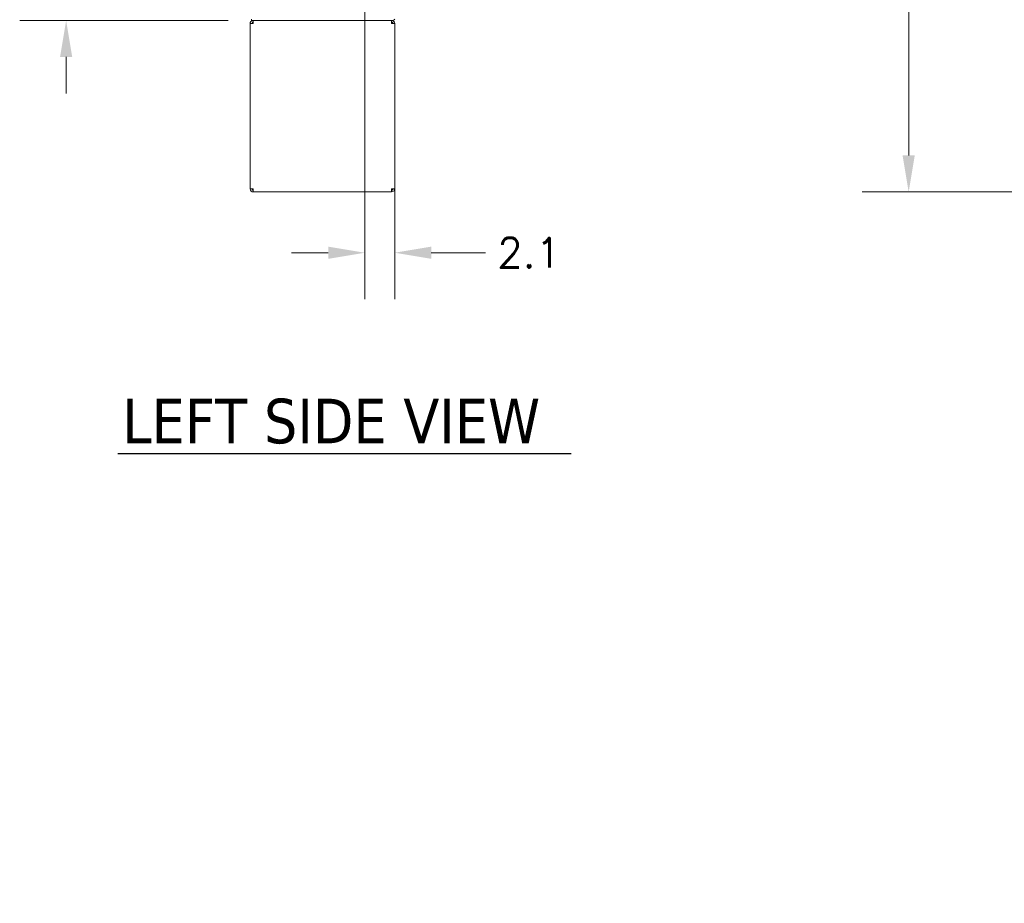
# Model space of a CAD drawing. Header units: inches. Extents: x 14 to 423, y 12 to 263.
# Tile 1 of 124: x 14 to 83, y 67 to 128. Entities that reach past the tile are written whole.
import ezdxf

# ---------------------------------------------------------------- set-up
doc = ezdxf.new("R2010")
doc.units = ezdxf.units.IN
doc.header["$LTSCALE"] = 26
doc.header["$MEASUREMENT"] = 0
for name, color, linetype, lineweight in [('Dimension (ANSI)', 7, 'Continuous', 5), ('Symbol (ANSI)', 7, 'Continuous', 5), ('Visible (ANSI)', 7, 'Continuous', 5)]:
    doc.layers.add(name, color=color, linetype=linetype, lineweight=lineweight)
doc.styles.add('ROMANS', font='romans.shx')
doc.styles.add('Text Style168', font='tahoma.ttf')
doc.dimstyles.new('Default (ANSI)', dxfattribs={"dimscale": 26, "dimtxt": 0.08, "dimasz": 0.098425, "dimexe": 0.125, "dimexo": 0.0625, "dimgap": 0.031496, "dimtad": 0, "dimtih": 1, "dimtoh": 1, "dimrnd": 1e-08, "dimzin": 0, "dimdsep": 46, "dimtxsty": 'ROMANS', "dimcen": 0.09, "dimdle": 0.393701, "dimclrd": 256, "dimclre": 256, "dimclrt": 256, "dimadec": 0, "dimazin": 0, "dimtfac": 1.25, "dimtofl": 0, "dimtmove": 0, "dimatfit": 3, "dimfxl": 1, "dimtolj": 1, "dimtzin": 0, "dimlwd": -1, "dimlwe": -1, "dimarcsym": 0})
doc.dimstyles.new('Default (ANSI)$7', dxfattribs={"dimscale": 26, "dimtxt": 0.08, "dimasz": 0.098425, "dimexe": 0.125, "dimexo": 0.0625, "dimgap": 0.031496, "dimtad": 0, "dimtih": 1, "dimtoh": 1, "dimrnd": 1e-08, "dimzin": 0, "dimdsep": 46, "dimtxsty": 'ROMANS', "dimcen": 0.09, "dimdle": 0.393701, "dimclrd": 256, "dimclre": 256, "dimclrt": 256, "dimadec": 0, "dimazin": 0, "dimtfac": 1.25, "dimtofl": 0, "dimtmove": 0, "dimatfit": 3, "dimfxl": 1, "dimtolj": 1, "dimtzin": 0, "dimlwd": -1, "dimlwe": -1, "dimarcsym": 0})

# ---------------------------------------------------------------- blocks, each defined once
blk = doc.blocks.new('*D7')
at = {"layer": 'Defpoints', "color": 0, "transparency": 16777216}
for p in [(75.999, 200.545), (110.802, 200.545), (110.949, 116.42)]:
    blk.add_point(p, dxfattribs=at)
at = {"layer": 'Dimension (ANSI)', "transparency": 16777216}
for p, q in [((109.177, 200.545), (72.749, 200.545)), ((75.999, 197.986), (75.999, 163.808)), ((75.999, 118.979), (75.999, 153.157)), ((109.324, 116.42), (72.749, 116.42))]:
    blk.add_line(p, q, dxfattribs=at)
for points in [[(75.572, 197.986), (76.425, 197.986), (75.999, 200.545)], [(75.572, 118.979), (76.425, 118.979), (75.999, 116.42)]]:
    blk.add_solid(points, dxfattribs=at)
at = {"layer": 'Dimension (ANSI)', "transparency": 16777216, "insert": (75.999, 158.483), "char_height": 2.08, "attachment_point": 5, "style": 'ROMANS'}
blk.add_mtext('\\A1;84.12{\\PTOTAL\\PHEIGHT}', dxfattribs=at)
blk = doc.blocks.new('*D26')
at = {"layer": 'Defpoints', "color": 0, "transparency": 16777216}
for p in [(37.943, 131.514), (17.045, 128.42), (30.006, 128.42)]:
    blk.add_point(p, dxfattribs=at)
at = {"layer": 'Dimension (ANSI)', "transparency": 16777216}
for p, q in [((17.045, 134.073), (17.045, 138.127)), ((17.045, 138.127), (19.604, 138.127)), ((36.318, 131.514), (13.795, 131.514)), ((28.381, 128.42), (13.795, 128.42)), ((17.045, 125.861), (17.045, 123.302))]:
    blk.add_line(p, q, dxfattribs=at)
for points in [[(16.619, 134.073), (17.472, 134.073), (17.045, 131.514)], [(16.619, 125.861), (17.472, 125.861), (17.045, 128.42)]]:
    blk.add_solid(points, dxfattribs=at)
at = {"layer": 'Dimension (ANSI)', "transparency": 16777216, "insert": (20.423, 139.167), "char_height": 2.08, "attachment_point": 1, "style": 'ROMANS'}
blk.add_mtext('\\A1;3.1', dxfattribs=at)
blk = doc.blocks.new('*D27')
at = {"layer": 'Defpoints', "color": 0, "transparency": 16777216}
for p in [(37.943, 131.514), (40.037, 128.545), (40.037, 112.167)]:
    blk.add_point(p, dxfattribs=at)
at = {"layer": 'Dimension (ANSI)', "transparency": 16777216}
for p, q in [((37.943, 129.889), (37.943, 108.917)), ((40.037, 126.92), (40.037, 108.917)), ((35.384, 112.167), (32.825, 112.167)), ((42.596, 112.167), (46.393, 112.167))]:
    blk.add_line(p, q, dxfattribs=at)
for points in [[(35.384, 112.594), (35.384, 111.741), (37.943, 112.167)], [(42.596, 112.594), (42.596, 111.741), (40.037, 112.167)]]:
    blk.add_solid(points, dxfattribs=at)
at = {"layer": 'Dimension (ANSI)', "transparency": 16777216, "insert": (47.212, 113.207), "char_height": 2.08, "attachment_point": 1, "style": 'ROMANS'}
blk.add_mtext('\\A1;2.1', dxfattribs=at)

msp = doc.modelspace()

# ---------------------------------------------------------------- linework, layer by layer
at = {"layer": 'Symbol (ANSI)', "lineweight": 30}
msp.add_line((20.6637, 98.1303), (52.3719, 98.1303), dxfattribs=at)
at = {"layer": 'Visible (ANSI)'}
for p, q in [((29.9119, 116.6389), (29.9119, 128.2014)), ((29.9119, 128.2014), (30.1307, 128.2014)), ((30.0056, 128.4201), (30.0056, 128.5138)), ((30.0056, 128.4201), (39.912, 128.4201)), ((30.1307, 128.2951), (30.1307, 128.4201)), ((30.1307, 128.2951), (30.1369, 128.2951)), ((39.8182, 128.2951), (39.8119, 128.2951)), ((39.8182, 128.2951), (39.8182, 128.4201)), ((39.8182, 128.2014), (40.0369, 128.2014)), ((40.0369, 128.2014), (40.0369, 116.6389)), ((30.1307, 116.6389), (29.9119, 116.6389)), ((30.1307, 116.5451), (30.1369, 116.5451)), ((30.1307, 116.5451), (30.1307, 116.4201)), ((39.8182, 116.5451), (39.8119, 116.5451)), ((40.0369, 116.6389), (39.8182, 116.6389)), ((39.8182, 116.5451), (39.8182, 116.4201)), ((30.1307, 116.4201), (30.1528, 116.4201)), ((39.7961, 116.4201), (30.1528, 116.4201)), ((39.7961, 116.4201), (39.8182, 116.4201))]:
    msp.add_line(p, q, dxfattribs=at)
msp.add_arc((39.912, 128.5451), 0.125, 270, 345.516568, dxfattribs=at)
for points, knots in [([(30.1307, 128.4201), (30.0642, 128.4201), (29.9984, 128.3879), (29.9577, 128.3353), (29.9283, 128.2973), (29.9119, 128.2494), (29.9119, 128.2014)], [0, 0, 0, 0, 0.9120227, 0.9120227, 0.9120227, 1.5707963, 1.5707963, 1.5707963, 1.5707963]), ([(30.0369, 128.2014), (30.0369, 128.2366), (30.0586, 128.2709), (30.0904, 128.2861), (30.103, 128.292), (30.1168, 128.2951), (30.1307, 128.2951)], [0, 0, 0, 0, 1.1271971, 1.1271971, 1.1271971, 1.5707963, 1.5707963, 1.5707963, 1.5707963]), ([(30.1307, 128.2014), (30.1349, 128.2679), (30.1392, 128.3336), (30.1435, 128.3744), (30.1466, 128.4038), (30.1497, 128.4201), (30.1528, 128.4201)], [0, 0, 0, 0, 0.9120227, 0.9120227, 0.9120227, 1.5707963, 1.5707963, 1.5707963, 1.5707963]), ([(39.7961, 128.4201), (39.8003, 128.4201), (39.8046, 128.3879), (39.8089, 128.3353), (39.812, 128.2973), (39.8151, 128.2494), (39.8182, 128.2014)], [0, 0, 0, 0, 0.9120227, 0.9120227, 0.9120227, 1.5707963, 1.5707963, 1.5707963, 1.5707963]), ([(40.0369, 128.2014), (40.0369, 128.2679), (40.0047, 128.3336), (39.9521, 128.3744), (39.9141, 128.4038), (39.8662, 128.4201), (39.8182, 128.4201)], [0, 0, 0, 0, 0.9120227, 0.9120227, 0.9120227, 1.5707963, 1.5707963, 1.5707963, 1.5707963]), ([(39.9119, 128.2014), (39.9119, 128.2366), (39.8902, 128.2709), (39.8584, 128.2861), (39.8459, 128.292), (39.832, 128.2951), (39.8182, 128.2951)], [0, 0, 0, 0, 1.1271971, 1.1271971, 1.1271971, 1.5707963, 1.5707963, 1.5707963, 1.5707963]), ([(29.9119, 116.6389), (29.9119, 116.5724), (29.9442, 116.5066), (29.9968, 116.4659), (30.0347, 116.4365), (30.0826, 116.4201), (30.1307, 116.4201)], [0, 0, 0, 0, 0.9120227, 0.9120227, 0.9120227, 1.5707963, 1.5707963, 1.5707963, 1.5707963]), ([(30.0369, 116.6389), (30.0369, 116.6037), (30.0586, 116.5693), (30.0904, 116.5542), (30.103, 116.5483), (30.1168, 116.5451), (30.1307, 116.5451)], [0, 0, 0, 0, 1.1271971, 1.1271971, 1.1271971, 1.5707963, 1.5707963, 1.5707963, 1.5707963]), ([(30.1528, 116.4201), (30.1485, 116.4201), (30.1442, 116.4524), (30.1399, 116.505), (30.1368, 116.543), (30.1338, 116.5908), (30.1307, 116.6389)], [0, 0, 0, 0, 0.9120227, 0.9120227, 0.9120227, 1.5707963, 1.5707963, 1.5707963, 1.5707963]), ([(39.8182, 116.6389), (39.8139, 116.5724), (39.8096, 116.5066), (39.8053, 116.4659), (39.8023, 116.4365), (39.7992, 116.4201), (39.7961, 116.4201)], [0, 0, 0, 0, 0.9120227, 0.9120227, 0.9120227, 1.5707963, 1.5707963, 1.5707963, 1.5707963]), ([(39.8182, 116.4201), (39.8847, 116.4201), (39.9504, 116.4524), (39.9911, 116.505), (40.0205, 116.543), (40.0369, 116.5908), (40.0369, 116.6389)], [0, 0, 0, 0, 0.9120227, 0.9120227, 0.9120227, 1.5707963, 1.5707963, 1.5707963, 1.5707963]), ([(39.9119, 116.6389), (39.9119, 116.6037), (39.8902, 116.5693), (39.8584, 116.5542), (39.8459, 116.5483), (39.832, 116.5451), (39.8182, 116.5451)], [0, 0, 0, 0, 1.1271971, 1.1271971, 1.1271971, 1.5707963, 1.5707963, 1.5707963, 1.5707963])]:
    msp.add_open_spline(points, degree=3, knots=knots, dxfattribs=at)

# ---------------------------------------------------------------- texts
at = {"layer": 'Symbol (ANSI)', "insert": (20.9757, 98.7767), "char_height": 3.12, "attachment_point": 7, "line_spacing_factor": 1.8, "style": 'Text Style168'}
msp.add_mtext('LEFT SIDE VIEW', dxfattribs=at)

# ---------------------------------------------------------------- dimensions: what is measured, and where the dimension line sits
at = {"layer": 'Dimension (ANSI)'}
dim = msp.add_linear_dim(base=(75.998754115, 200.5451298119), p1=(110.9490508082, 116.4201298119), p2=(110.8019037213, 200.5451298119), angle=90, text='<>{\\PTOTAL\\PHEIGHT}', dimstyle='Default (ANSI)', override={"dimdec": 2, "dimtp": 0, "dimtm": 0, "dimtdec": 2, "dimatfit": 1}, dxfattribs=at)
dim.commit()
dim.dimension.update_dxf_attribs({"geometry": '*D7', "text_midpoint": (75.998754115, 158.4826298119), "dimtype": 160})
dim = msp.add_linear_dim(base=(17.0451, 128.4201), p1=(37.9432, 131.5138), p2=(30.0056, 128.4201), angle=270, dimstyle='Default (ANSI)', override={"dimdec": 1, "dimtp": 0, "dimtm": 0, "dimtdec": 1, "dimatfit": 1}, dxfattribs=at)
dim.commit()
dim.dimension.update_dxf_attribs({"geometry": '*D26', "text_midpoint": (22.3049, 138.127), "dimtype": 160})
dim = msp.add_linear_dim(base=(40.0369, 112.1671), p1=(37.9432, 131.5138), p2=(40.0369, 128.5451), dimstyle='Default (ANSI)', override={"dimtih": 0, "dimtoh": 0, "dimdec": 1, "dimtp": 0, "dimtm": 0, "dimtdec": 1, "dimatfit": 1}, dxfattribs=at)
dim.commit()
dim.dimension.update_dxf_attribs({"geometry": '*D27', "text_midpoint": (49.0939, 112.1671), "dimtype": 160})

# ---------------------------------------------------------------- leaders
at = {"layer": 'Symbol (ANSI)', "annotation_type": 0, "has_hookline": 1, "hookline_direction": 1, "text_width": 22.3293}
msp.add_leader([(110.7821, 76.7346), (104.8538, 66.6631), (102.2947, 66.6631)], dimstyle='Default (ANSI)$7', override={"dimtad": 0}, dxfattribs=at)

doc.saveas('drawing.dxf')
